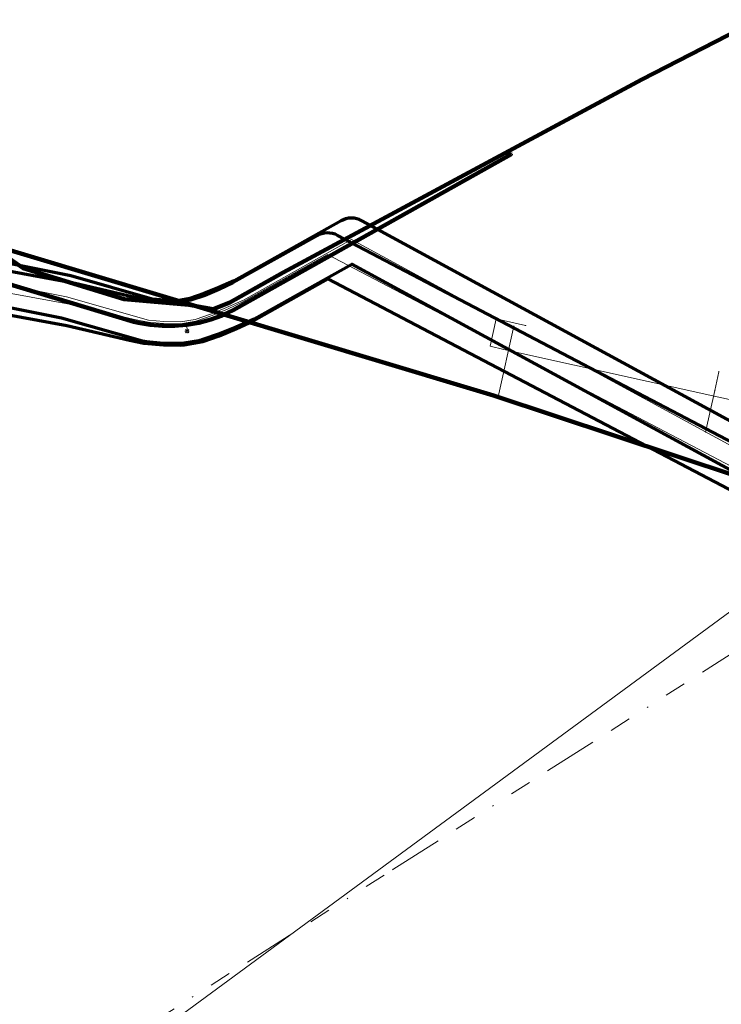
# Model space of a CAD drawing. Header units: metres. Extents: x 242122 to 243107, y 567823 to 568786.
# Tile 77 of 89: x 242383 to 242448, y 568501 to 568593. Entities that reach past the tile are written whole.
import ezdxf
from ezdxf.lldxf.tags import DXFTag

# ---------------------------------------------------------------- set-up
doc = ezdxf.new("R2010")
doc.units = ezdxf.units.M
doc.linetypes.add('RI-OVERIG-SO', pattern=[17, 5, -2, 2, -2, 0, -2, 2, -2])
for name, color, linetype, lineweight in [('B-WE-IE-MEUBILAIR_ENEXIS NETBEHEER BV-S', 7, 'Continuous', 18), ('B-WE-KL-ET_LS_400 V_ENEXIS NETBEHEER BV-G', 190, 'KL-LS-SO', 18), ('B-WE-KL-ET_LS_HULPSTUK_ENEXIS NETBEHEER BV-S', 190, 'Continuous', 18), ('B-WE-KL-ET_LS_KABELBED_ENEXIS NETBEHEER BV-G', 190, 'Continuous', 100), ('B-WE-KL-GAS_HD_STAAL_100_8 BAR_ENEXIS NETBEHEER BV-G', 30, 'KL-GAS_HD-SO', 18), ('B-WE-KL-GAS_LD_HULPSTUK_ENEXIS NETBEHEER BV-S', 50, 'Continuous', 18), ('B-WE-KL-GAS_LD_POLYETHYLEEN PE_25_0.1 BAR_ENEXIS NETBEHEER BV-G', 50, 'KL-GAS_LD-SO', 18), ('B-WE-KL-GAS_LD_POLYVINYLCHLORIDE PVC_250_0.1 BAR_ENEXIS NETBEHEER BV-G', 50, 'KL-GAS_LD-SO', 18), ('B-WE-KL-GAS_LD_STAAL_25_0.1 BAR_ENEXIS NETBEHEER BV-G', 50, 'KL-GAS_LD-SO', 18), ('B-WE-KL-WATER_HULPSTUK_WMD DRINKWATER NV-S', 170, 'Continuous', 18), ('B-WE-KL-WATER_POLYETHYLEEN PE_32_WMD DRINKWATER NV-G', 170, 'KL-WATER-SO', 18), ('B-WE-KL-WATER_POLYVINYLCHLORIDE PVC_110_WMD DRINKWATER NV-G', 170, 'KL-WATER-SO', 18), ('B-WE-RI-VRIJVERVAL_GEMEENTE TYNAARLO-G', 210, 'RI-OVERIG-SO', 18), ('B-WE-RI-VRIJVERVAL_HULPSTUK_GEMEENTE TYNAARLO-S', 210, 'Continuous', 18)]:
    doc.layers.add(name, color=color, linetype=linetype, lineweight=lineweight)
doc.layers.add('B-WE-OG-INFO_EIS VOORZORGSMAATREGEL_ENEXIS NETBEHEER BV-GV', color=7, linetype='Continuous', lineweight=70, true_color=0xfa194b)
doc.styles.add('NLCS-ISO', font='NLCS-ISO.ttf')
doc.styles.get("Standard").update_dxf_attribs({"font": 'arial.ttf'})
tags = doc.linetypes.add('KL-GAS_HD-SO', pattern='A,4,-1,[69,NLCS.shx,S=0.5,R=0,X=0,Y=0],-1,4,-1,["H",Standard,S=1,R=0,X=0,Y=-0.5],-2', length=13).pattern_tags.tags
tags[18] = DXFTag(74, 10)
tags = doc.linetypes.add('KL-GAS_LD-SO', pattern='A,4,-1,[69,NLCS.shx,S=0.5,R=0,X=0,Y=0],-1,4,-1,["L",Standard,S=1,R=0,X=0.25,Y=-0.5],-2', length=13).pattern_tags.tags
tags[18] = DXFTag(74, 10)
tags = doc.linetypes.add('KL-LS-SO', pattern='A,4,-1,[103,NLCS.shx,S=0.75,R=0,X=0,Y=0],-1,4,-1,["L",Standard,S=1,R=0,X=0,Y=-0.5],-2', length=13).pattern_tags.tags
tags[18] = DXFTag(74, 10)
doc.linetypes.add('KL-WATER-SO', pattern='A,7,-0.5,[168,NLCS.shx,S=0.75,R=0,X=0.75,Y=0],-2', length=9.5)

# ---------------------------------------------------------------- blocks, each defined once
blk = doc.blocks.new('SKL-WTB_HULP_OVERIG-SO')
at = {"color": 0, "linetype": 'ByBlock', "lineweight": 18}
for points in [[(-0.14, 0.14), (0.14, -0.14)], [(0.14, 0.14), (-0.14, -0.14)]]:
    blk.add_lwpolyline(points, dxfattribs=at)
at = {"color": 0, "linetype": 'ByBlock', "lineweight": 18, "style": 'NLCS-ISO', "flags": 1}
for tag, p in [('TYPE', (1.5, 0)), ('OMSCHRIJVING', (1.5, -3)), ('LABEL', (1.5, -1.5))]:
    blk.add_attdef(tag, p, '', height=1, dxfattribs=at)
blk = doc.blocks.new('SKL-WTB_HULP_MOF-SO')
at = {"linetype": 'ByBlock', "lineweight": 18}
h = blk.add_hatch(color=0, dxfattribs=at)
h.dxf.hatch_style = 1
h.paths.add_polyline_path([(-0.5625, 0, 1), (0.5625, 0, 1)])
at = {"color": 0, "linetype": 'ByBlock', "lineweight": 18}
blk.add_circle((0, 0), 0.5625, dxfattribs=at)
at = {"color": 0, "linetype": 'ByBlock', "lineweight": 18, "style": 'NLCS-ISO', "flags": 1}
for tag, p in [('TYPE', (1.5, 0)), ('OMSCHRIJVING', (1.5, -3)), ('LABEL', (1.5, -1.5))]:
    blk.add_attdef(tag, p, '', height=1, dxfattribs=at)
blk = doc.blocks.new('SIE-MEUBILAIR_PAAL_LICHTMAST-SO')
for points in [[(-0.62, 0), (-1, 0)], [(-0.71, 0.71), (-0.44, 0.44)], [(0, 1), (0, 0.62)], [(0.44, 0.44), (0.71, 0.71)], [(1, 0), (0.62, 0)], [(-0.71, -0.71), (-0.44, -0.44)], [(0, -0.62), (0, -1)], [(0.44, -0.44), (0.71, -0.71)]]:
    blk.add_lwpolyline(points)
blk.add_circle((0, 0), 0.5)
blk = doc.blocks.new('SRI-HULP_OVERIG-SO')
at = {"color": 0, "linetype": 'ByBlock', "lineweight": 18}
for points in [[(-0.14, 0.14), (0.14, -0.14)], [(0.14, 0.14), (-0.14, -0.14)]]:
    blk.add_lwpolyline(points, dxfattribs=at)
at = {"color": 0, "linetype": 'ByBlock', "lineweight": 18, "style": 'NLCS-ISO', "flags": 1}
for tag, p in [('TYPE', (1.5, 0)), ('OMSCHRIJVING', (1.5, -3)), ('LABEL', (1.5, -1.5))]:
    blk.add_attdef(tag, p, '', height=1, dxfattribs=at)

msp = doc.modelspace()

# ---------------------------------------------------------------- linework, layer by layer
at = {"layer": 'B-WE-KL-ET_LS_400 V_ENEXIS NETBEHEER BV-G'}
for points in [[(242513.317, 568501.482), (242505.754, 568520.006), (242498.885, 568532.463), (242486.865, 568552.551), (242478.578, 568563.016), (242467.48, 568573.207), (242462.45, 568578.485), (242459.45, 568583.133), (242454.641, 568592.003), (242453.714, 568593.253), (242452.786, 568593.253), (242451.239, 568592.943), (242441.032, 568587.672), (242423.699, 568578.368), (242407.602, 568569.694), (242402.641, 568566.911), (242401.094, 568566.292), (242398.824, 568566.673), (242392.801, 568567.222), (242383.385, 568570.083), (242380.069, 568572.386)], [(242355.138, 568589.459), (242378.075, 568572.988), (242424.715, 568558.983)], [(242356.559, 568576.316), (242393.699, 568565.1), (242394.091, 568565.007), (242395.214, 568564.81), (242396.351, 568564.711), (242397.491, 568564.712), (242398.627, 568564.812), (242399.75, 568565.011), (242400.851, 568565.307), (242401.923, 568565.697), (242402.956, 568566.18), (242403.945, 568566.751), (242428.81, 568580.694)], [(242398.627, 568564.812), (242398.659, 568564.228)], [(242427.624, 568558.096), (242429.086, 568564.686)], [(242424.715, 568558.983), (242427.212, 568558.233), (242461.294, 568546.939), (242465.138, 568539.915), (242472.318, 568526.71), (242476.701, 568520.643), (242481.758, 568511.415), (242482.669, 568511.891), (242486.993, 568514.39), (242488.533, 568511.397)]]:
    msp.add_lwpolyline(points, dxfattribs=at)
at = {"layer": 'B-WE-KL-ET_LS_KABELBED_ENEXIS NETBEHEER BV-G'}
for points in [[(242467.48, 568573.207), (242462.45, 568578.485), (242459.45, 568583.133), (242454.641, 568592.003), (242453.714, 568593.253), (242452.786, 568593.253), (242451.239, 568592.943), (242441.032, 568587.672), (242423.699, 568578.368), (242407.602, 568569.694), (242402.641, 568566.911), (242401.094, 568566.292), (242398.824, 568566.673), (242392.801, 568567.222), (242383.385, 568570.083), (242380.069, 568572.386), (242375.083, 568577.204), (242364.559, 568584.55), (242359.056, 568587.515)], [(242355.138, 568589.459), (242378.075, 568572.988), (242402.092, 568565.776)], [(242402.092, 568565.776), (242402.956, 568566.18), (242403.945, 568566.751), (242428.81, 568580.694)], [(242356.559, 568576.316), (242393.699, 568565.1), (242394.091, 568565.007), (242395.214, 568564.81), (242396.351, 568564.711), (242397.491, 568564.712), (242398.627, 568564.812), (242399.75, 568565.011), (242400.851, 568565.307), (242401.923, 568565.697), (242402.092, 568565.776)], [(242402.092, 568565.776), (242424.715, 568558.983)], [(242424.715, 568558.983), (242427.212, 568558.233), (242461.294, 568546.939), (242465.138, 568539.915), (242472.318, 568526.71), (242476.701, 568520.643), (242481.758, 568511.415), (242482.669, 568511.891), (242486.993, 568514.39), (242488.533, 568511.397)]]:
    msp.add_lwpolyline(points, dxfattribs=at)
at = {"layer": 'B-WE-KL-GAS_HD_STAAL_100_8 BAR_ENEXIS NETBEHEER BV-G'}
msp.add_lwpolyline([(242463.303, 568546.913), (242462.674, 568546.738), (242460.104, 568546.005), (242411.746, 568571.38), (242403.843, 568566.948), (242402.41, 568566.269), (242401.001, 568565.692), (242399.462, 568565.159), (242398.052, 568564.925), (242396.466, 568564.941), (242395.02, 568565.076), (242393.755, 568565.324), (242387.852, 568566.712), (242375.12, 568569.051), (242329.866, 568582.612), (242316.993, 568586.648), (242312.956, 568587.624), (242311.605, 568582.188), (242291.705, 568564.955), (242290.945, 568564.641)], dxfattribs=at)
at = {"layer": 'B-WE-KL-GAS_LD_POLYETHYLEEN PE_25_0.1 BAR_ENEXIS NETBEHEER BV-G'}
msp.add_lwpolyline([(242446.962, 568554.828), (242447.818, 568558.689)], dxfattribs=at)
at = {"layer": 'B-WE-KL-GAS_LD_POLYVINYLCHLORIDE PVC_250_0.1 BAR_ENEXIS NETBEHEER BV-G'}
msp.add_lwpolyline([(242458.726, 568548.432), (242413.974, 568572.763), (242403.923, 568567.126), (242402.341, 568566.426), (242400.941, 568565.853), (242399.419, 568565.327), (242398.039, 568565.097), (242396.475, 568565.113), (242395.045, 568565.247), (242387.424, 568567.415), (242375.84, 568569.725), (242375.354, 568569.816), (242347.765, 568578.323), (242329.959, 568583.016), (242317.135, 568587.057), (242312.241, 568588.19), (242302.163, 568589.722), (242300.8, 568589.925), (242298.135, 568590.363), (242295.518, 568590.692), (242292.794, 568590.903), (242290.856, 568590.944), (242276.523, 568586.097)], dxfattribs=at)
at = {"layer": 'B-WE-KL-GAS_LD_STAAL_25_0.1 BAR_ENEXIS NETBEHEER BV-G'}
msp.add_lwpolyline([(242447.818, 568558.689), (242448.206, 568560.442)], dxfattribs=at)
at = {"layer": 'B-WE-KL-WATER_POLYETHYLEEN PE_32_WMD DRINKWATER NV-G'}
msp.add_lwpolyline([(242459.156, 568546.201), (242457.961, 568555.928), (242448.194, 568558.081), (242428.15, 568562.531), (242426.878, 568562.817), (242427.45, 568565.363), (242430.197, 568564.753)], dxfattribs=at)
at = {"layer": 'B-WE-KL-WATER_POLYVINYLCHLORIDE PVC_110_WMD DRINKWATER NV-G'}
msp.add_lwpolyline([(242221.452, 568375.229), (242251.424, 568364.478), (242274.873, 568373.012), (242288.441, 568378.686), (242352.366, 568405.705), (242353.173, 568410.097), (242334.88, 568451.947), (242334.989, 568455.345), (242342.628, 568459.743), (242457.083, 568543.854), (242472.174, 568560.936)], dxfattribs=at)
at = {"layer": 'B-WE-OG-INFO_EIS VOORZORGSMAATREGEL_ENEXIS NETBEHEER BV-GV'}
for points in [[(242459.681, 568550.189), (242414.929, 568574.52), (242414.701, 568574.626), (242414.46, 568574.703), (242414.21, 568574.749), (242413.958, 568574.763), (242413.705, 568574.745), (242413.457, 568574.695), (242413.219, 568574.615), (242412.996, 568574.508), (242403.027, 568568.917), (242401.556, 568568.266), (242400.236, 568567.726), (242398.925, 568567.272), (242397.883, 568567.099), (242396.579, 568567.112), (242395.415, 568567.221), (242387.816, 568569.376), (242375.834, 568571.761)], [(242460.326, 568548.147), (242412.675, 568573.151), (242412.445, 568573.254), (242412.203, 568573.327), (242411.952, 568573.369), (242411.701, 568573.379), (242411.449, 568573.358), (242411.201, 568573.304), (242410.962, 568573.22), (242410.768, 568573.124), (242402.925, 568568.726), (242401.602, 568568.099), (242400.294, 568567.564), (242398.968, 568567.104), (242397.897, 568566.927), (242396.569, 568566.94), (242395.306, 568567.058), (242394.176, 568567.28), (242388.213, 568568.679), (242375.589, 568570.998)], [(242374.985, 568567.85), (242386.954, 568565.47), (242394.498, 568563.323), (242394.858, 568563.256), (242396.454, 568563.113), (242398.019, 568563.097), (242398.368, 568563.124), (242399.748, 568563.354), (242400.071, 568563.437), (242401.698, 568564.002), (242403.15, 568564.597), (242404.901, 568565.382), (242413.989, 568570.478), (242457.771, 568546.675)], [(242374.759, 568567.084), (242387.444, 568564.754), (242393.297, 568563.377), (242393.298, 568563.377), (242394.636, 568563.113), (242396.446, 568562.941), (242398.032, 568562.925), (242398.379, 568562.952), (242399.789, 568563.186), (242400.117, 568563.269), (242401.656, 568563.802), (242403.266, 568564.462), (242404.821, 568565.203), (242411.778, 568569.105), (242459.175, 568544.234)]]:
    msp.add_lwpolyline(points, dxfattribs=at)
at = {"layer": 'B-WE-RI-VRIJVERVAL_GEMEENTE TYNAARLO-G'}
for points in [[(242417.831, 568514.054), (242461.811, 568542.104)], [(242375.421, 568487.074), (242417.831, 568514.054)]]:
    msp.add_lwpolyline(points, dxfattribs=at)

# ---------------------------------------------------------------- block references
at = {"layer": 'B-WE-IE-MEUBILAIR_ENEXIS NETBEHEER BV-S', "xscale": 0.2, "yscale": 0.2, "zscale": 0.2}
for p in [(242428.81, 568580.694), (242398.659, 568564.228)]:
    msp.add_blockref('SIE-MEUBILAIR_PAAL_LICHTMAST-SO', p, dxfattribs=at)
at = {"layer": 'B-WE-KL-ET_LS_HULPSTUK_ENEXIS NETBEHEER BV-S', "xscale": 0.2, "yscale": 0.2, "zscale": 0.2}
for name, p in [('SKL-WTB_HULP_MOF-SO', (242398.627, 568564.812)), ('SKL-WTB_HULP_OVERIG-SO', (242429.086, 568564.686)), ('SKL-WTB_HULP_MOF-SO', (242424.715, 568558.983)), ('SKL-WTB_HULP_MOF-SO', (242427.624, 568558.096))]:
    msp.add_blockref(name, p, dxfattribs=at)
at = {"layer": 'B-WE-KL-GAS_LD_HULPSTUK_ENEXIS NETBEHEER BV-S', "xscale": 0.2, "yscale": 0.2, "zscale": 0.2}
for p in [(242448.206, 568560.442), (242447.818, 568558.689), (242446.962, 568554.828)]:
    msp.add_blockref('SKL-WTB_HULP_OVERIG-SO', p, dxfattribs=at)
at = {"layer": 'B-WE-KL-WATER_HULPSTUK_WMD DRINKWATER NV-S', "xscale": 0.2, "yscale": 0.2, "zscale": 0.2}
msp.add_blockref('SKL-WTB_HULP_OVERIG-SO', (242430.197, 568564.753), dxfattribs=at)
at = {"layer": 'B-WE-RI-VRIJVERVAL_HULPSTUK_GEMEENTE TYNAARLO-S', "xscale": 0.2, "yscale": 0.2, "zscale": 0.2}
msp.add_blockref('SRI-HULP_OVERIG-SO', (242417.831, 568514.054), dxfattribs=at)

doc.saveas('drawing.dxf')
